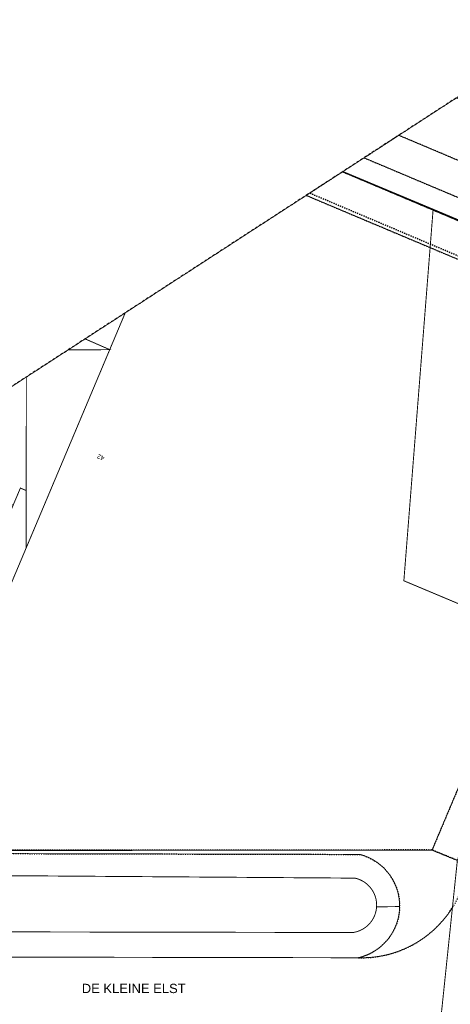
# Model space of a CAD drawing. Header units: millimetres. Extents: x -129091 to 155785, y -48843 to 227918.
# Tile 10 of 18: x -13121 to 33222, y 121934 to 227868. Entities that reach past the tile are written whole.
import ezdxf

# ---------------------------------------------------------------- set-up
doc = ezdxf.new("R2010")
doc.units = ezdxf.units.MM
doc.header["$LTSCALE"] = 100
for name, pattern in [('BORDER', [44.45, 12.7, -6.35, 12.7, -6.35, 0, -6.35]), ('HIDDEN', [5, 2.5, -2.5]), ('HIDDEN2', [2.5, 1, -1.5])]:
    doc.linetypes.add(name, pattern=pattern)
for name, color, linetype in [('T--L9000_PERCEEL', 6, 'BORDER'), ('T--L9020_PAND', 1, 'Continuous'), ('T--L9033_SCHEIDING', 14, 'HIDDEN2'), ('T--L9041_ONBEGROEID', 15, 'HIDDEN2'), ('T--L9041_WEGDEEL', 8, 'Continuous'), ('T--L9042_Groenvoorziening', 92, 'HIDDEN2'), ('T--L9043_ONDERSTEUNENDWATERDEEL', 7, 'Continuous'), ('T--L9043_WATERDEEL', 5, 'Continuous'), ('T--T$1--_ADERS_Straatnaam', 7, 'Continuous'), ('T--T$1--_ADRES_Huisnummer', 1, 'Continuous'), ('X--T$7--_RASTERVERDELING', 8, 'HIDDEN')]:
    doc.layers.add(name, color=color, linetype=linetype)
doc.styles.get("Standard").update_dxf_attribs({"font": 'arial.ttf'})

msp = doc.modelspace()

# ---------------------------------------------------------------- linework, layer by layer
at = {"layer": 'T--L9000_PERCEEL', "const_width": 100, "flags": 128}
for points in [[(55630, 197267), (57728, 196382), (59291, 195744), (61917, 194651), (70896, 190805), (53537, 217557), (39815, 223306), (21669, 211530), (31374, 207473), (55630, 197267)], [(31374, 207473), (21669, 211530), (-47386, 166719), (-43122, 160241), (-29191, 139065), (-28949, 139666), (-25350, 138114), (-25182, 138475), (31246, 138525), (33980, 137416), (43864, 160935), (28223, 167502), (31374, 207473)], [(57728, 196382), (55630, 197267), (31374, 207473), (28223, 167502), (43864, 160935), (50119, 175818), (49641, 177135), (55071, 190060), (57728, 196382)], [(40938, -14385), (40943, 2731), (40945, 6895), (40951, 22707), (40958, 42708), (40965, 62704), (40972, 82713), (40988, 126241), (45649, 138541), (52267, 153758), (53320, 156180), (60840, 173469), (54356, 176238), (54012, 176384), (52532, 157296), (43864, 160935), (33980, 137416), (30988, 108756), (30941, 40064), (30864, 18236), (30777, -11753), (30766, -20985), (40938, -14385)], [(-23707, 118378), (-19488, 120519), (19038, 120362), (30988, 108756), (33980, 137416), (31246, 138525), (-25182, 138475), (-25350, 138114), (-28949, 139666), (-29191, 139065), (-43122, 160241), (-47386, 166719), (-108869, 126822), (-31488, 10663), (-22681, -2484), (-22745, 18248), (-22964, 86462), (-23028, 87587), (-23163, 90279), (-23401, 92964), (-23780, 95189), (-24251, 97395), (-28134, 113960), (-26149, 116554), (-23707, 118378)]]:
    msp.add_lwpolyline(points, dxfattribs=at)
at = {"layer": 'T--L9020_PAND', "const_width": 100, "flags": 128}
msp.add_lwpolyline([(-12412, 177207), (-12414, 171055), (-22621, 146837), (-23820, 144107), (-23582, 144019), (-25990, 138609), (-25199, 138602), (-16208, 138513), (31262, 138539), (34019, 145075), (50960, 185244), (50136, 185602), (53332, 193038), (45886, 196197), (46216, 196962), (17715, 208964), (-1763, 196325), (-3431, 192368), (-7901, 192342), (-12408, 189417), (-12412, 177207)], dxfattribs=at)
at = {"layer": 'T--L9033_SCHEIDING', "const_width": 25, "flags": 128}
msp.add_lwpolyline([(22959, 135509), (-28775, 135875)], dxfattribs=at)
at = {"layer": 'T--L9041_ONBEGROEID', "flags": 128}
for points in [[(57783, 196221), (21613, 211494), (18091, 209208), (54919, 193641), (56434, 193016), (57783, 196221)], [(17715, 208964), (46216, 196962), (45886, 196197), (53332, 193038), (50136, 185602), (50960, 185244), (34019, 145075), (34337, 144924), (54919, 193641), (18091, 209208), (17715, 208964)], [(31262, 138539), (33992, 137422), (36792, 143884), (36828, 143869), (36864, 143999), (50239, 175880), (49748, 177135), (56434, 193016), (54919, 193641), (34337, 144924), (34019, 145075), (31262, 138539)]]:
    msp.add_lwpolyline(points, dxfattribs=at)
at = {"layer": 'T--L9041_WEGDEEL', "const_width": 100, "flags": 128}
for points in [[(27676, 215428), (41286, 209678), (43661, 215313), (33886, 219458), (27676, 215428)], [(21613, 211494), (57783, 196221), (56434, 193016), (49748, 177135), (50239, 175880), (52188, 175027), (52903, 176658), (51930, 177055), (54299, 182753), (54020, 182870), (55072, 185401), (59529, 195645), (65187, 193225), (66155, 195674), (60594, 198094), (61861, 201004), (60107, 201743), (58686, 198366), (23941, 213005), (21613, 211494)], [(-6078, 193525), (-3431, 192368), (-1763, 196325), (-6078, 193525)], [(-47254, 166805), (-47061, 166511), (-46952, 166345), (-32738, 144711), (-18782, 177748), (-13828, 175629), (-13046, 177475), (-12412, 177207), (-12408, 189417), (-7901, 192342), (-3431, 192368), (-6078, 193525), (-47254, 166805)], [(-12412, 177207), (-12414, 171055), (-10211, 176280), (-3431, 192368), (-7901, 192342), (-12408, 189417), (-12412, 177207)], [(-12414, 171055), (-12412, 177207), (-13046, 177475), (-13828, 175629), (-28955, 139905), (-25990, 138609), (-25327, 138320), (-25199, 138602), (-24854, 139357), (-21853, 146509), (-22621, 146837), (-12414, 171055)], [(33552, 132502), (33105, 131818), (33036, 131721), (32966, 131625), (32895, 131530), (32823, 131435), (32750, 131341), (32675, 131248), (32600, 131156)], [(32600, 131156), (32096, 130581), (31554, 130041), (30978, 129537), (30370, 129073), (29732, 128651), (29068, 128271), (28380, 127937), (27671, 127649), (26945, 127409), (26204, 127216), (25452, 127074), (24693, 126983), (23929, 126942)], [(23929, 126942), (23349, 126943), (-23795, 127031), (-23991, 127031), (-25735, 126696), (-27063, 126684), (-34760, 124711), (-34919, 124759)]]:
    msp.add_lwpolyline(points, dxfattribs=at)
at = {"layer": 'T--L9042_Groenvoorziening', "flags": 128}
for points in [[(23941, 213005), (58686, 198366), (60107, 201743), (47472, 207066), (41286, 209678), (27676, 215428), (23941, 213005)], [(23349, 126943), (23929, 126942), (24693, 126983), (25452, 127074), (26204, 127216), (26945, 127409), (27671, 127649), (28380, 127937), (29068, 128271), (29732, 128651), (30370, 129073), (30978, 129537), (31554, 130041), (32096, 130581), (32600, 131156), (32675, 131248), (32750, 131341), (32823, 131435), (32895, 131530), (32966, 131625), (33036, 131721), (33105, 131818), (33552, 132502), (33627, 132628), (33700, 132754), (33772, 132882), (33843, 133011), (33911, 133140), (33979, 133271), (34044, 133403), (34782, 135312), (33992, 137422), (31262, 138539), (-16208, 138513), (-16211, 139351), (-24854, 139357), (-25199, 138602), (-25327, 138320), (-25990, 138609), (-28955, 139905), (-29213, 139346), (-32738, 144711), (-46952, 166345), (-47061, 166381), (-47626, 166564), (-47853, 166416), (-47057, 165294), (-43516, 160305), (-28926, 138179), (23489, 138062), (23872, 137947), (24247, 137807), (24610, 137639), (24961, 137448), (25299, 137231), (25619, 136992), (25923, 136732), (26207, 136450), (26471, 136149), (26715, 135832), (26934, 135497), (27130, 135147), (27302, 134786), (27447, 134413), (27566, 134031), (27658, 133641), (27722, 133246), (27759, 132848), (27768, 132448), (27749, 132048), (27703, 131651), (27628, 131257), (27526, 130871), (27397, 130492), (27242, 130123), (27062, 129765), (26857, 129421), (26629, 129092), (26379, 128781), (26107, 128486), (25815, 128212), (25505, 127959), (25179, 127729), (24836, 127521), (24480, 127338), (24113, 127180), (23735, 127048), (23349, 126943)]]:
    msp.add_lwpolyline(points, dxfattribs=at)
at = {"layer": 'T--L9043_ONDERSTEUNENDWATERDEEL', "const_width": 100, "flags": 128}
for points in [[(-28775, 135875), (22959, 135509), (23153, 135460), (23343, 135397), (23529, 135321), (23709, 135234), (23883, 135135), (24049, 135023), (24208, 134901), (24359, 134769), (24500, 134627), (24631, 134476), (24752, 134316), (24862, 134148), (24960, 133973), (25046, 133792), (25120, 133606), (25181, 133415), (25229, 133221), (25264, 133024), (25286, 132825), (25294, 132624), (25289, 132424), (27768, 132448), (27759, 132848), (27722, 133246), (27658, 133641), (27566, 134031), (27447, 134413), (27302, 134786), (27130, 135147), (26934, 135497), (26715, 135832), (26471, 136149), (26207, 136450), (25923, 136732), (25619, 136992), (25299, 137231), (24961, 137448), (24610, 137639), (24247, 137807), (23872, 137947), (23489, 138062), (-28926, 138179)], [(23349, 126943), (23735, 127048), (24113, 127180), (24480, 127338), (24836, 127521), (25179, 127729), (25505, 127959), (25815, 128212), (26107, 128486), (26379, 128781), (26629, 129092), (26857, 129421), (27062, 129765), (27242, 130123), (27397, 130492), (27526, 130871), (27628, 131257), (27703, 131651), (27749, 132048), (27768, 132448), (25289, 132424), (25271, 132231), (25240, 132041), (25198, 131853), (25143, 131667), (25076, 131485), (24998, 131309), (24909, 131138), (24808, 130973), (24696, 130815), (24576, 130664), (24445, 130522), (24306, 130388), (24158, 130263), (24002, 130149), (23839, 130045), (23670, 129952), (23495, 129869), (23315, 129799), (23131, 129740), (22944, 129693), (22754, 129659), (-33931, 129761)], [(-23795, 127031), (23349, 126943)]]:
    msp.add_lwpolyline(points, dxfattribs=at)
at = {"layer": 'T--L9043_WATERDEEL', "const_width": 100, "flags": 128}
msp.add_lwpolyline([(-33931, 129761), (22754, 129659), (22944, 129693), (23131, 129740), (23315, 129799), (23495, 129869), (23670, 129952), (23839, 130045), (24002, 130149), (24158, 130263), (24306, 130388), (24445, 130522), (24576, 130664), (24696, 130815), (24808, 130973), (24909, 131138), (24998, 131309), (25076, 131485), (25143, 131667), (25198, 131853), (25240, 132041), (25271, 132231), (25289, 132424), (25294, 132624), (25286, 132825), (25264, 133024), (25229, 133221), (25181, 133415), (25120, 133606), (25046, 133792), (24960, 133973), (24862, 134148), (24752, 134316), (24631, 134476), (24500, 134627), (24359, 134769), (24208, 134901), (24049, 135023), (23883, 135135), (23709, 135234), (23529, 135321), (23343, 135397), (23153, 135460), (22959, 135509), (-28775, 135875)], dxfattribs=at)
at = {"layer": 'X--T$7--_RASTERVERDELING', "flags": 128}
msp.add_lwpolyline([(155715, 60096), (46846, 227868), (-120926, 118998), (-12056, -48774), (155715, 60096)], dxfattribs=at)

# ---------------------------------------------------------------- texts
at = {"layer": 'T--T$1--_ADERS_Straatnaam', "insert": (-850, 124141), "char_height": 1000, "width": 16773.76, "attachment_point": 2}
msp.add_mtext('DE KLEINE ELST', dxfattribs=at)
at = {"layer": 'T--T$1--_ADRES_Huisnummer'}
msp.add_text('42', height=500, rotation=157.18009, dxfattribs=at).set_placement((-3940, 180861))

doc.saveas('drawing.dxf')
